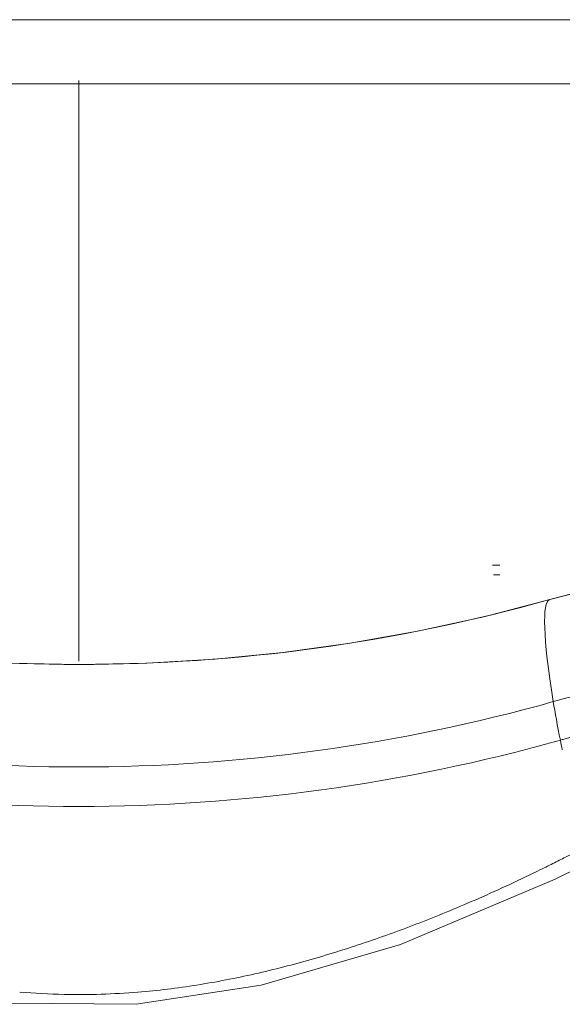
# Model space of a CAD drawing. Header units: metres. Extents: x 1.7 to 42.3, y -72.9 to -47.6.
# Tile 14 of 216: x 7.116 to 7.285, y -70.523 to -70.217. Entities that reach past the tile are written whole.
import ezdxf

# ---------------------------------------------------------------- set-up
doc = ezdxf.new("R2010")
doc.units = ezdxf.units.M
doc.layers.add('A-GENM', color=7, linetype='Continuous', lineweight=18)
doc.layers.add('I-FURN', color=7, linetype='Continuous', lineweight=18)

# ---------------------------------------------------------------- blocks, each defined once
blk = doc.blocks.new('FDE_CJU03_ConjuntoUsoMúltiplo_1mesa4cadeiras - CJU03_ConjuntoUsoMúltiplo_01mesa04cadeiras-5394098-2PAV - FRIGORÍFICA')
at = {"layer": 'I-FURN', "color": 253, "true_color": 0xaaaaaa, "flags": 128}
for points in [[(0.4645419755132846, -0.1349354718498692), (0.4657465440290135, -0.1416049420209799), (0.4672120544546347, -0.1482244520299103), (0.4688095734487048, -0.1543340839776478)], [(0.5501514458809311, -0.4605023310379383), (0.5685995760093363, -0.4206157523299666), (0.586113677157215, -0.3688533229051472), (0.5944691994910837, -0.3225113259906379), (0.5947882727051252, -0.2829750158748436), (0.5888695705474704, -0.2441262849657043), (0.5761925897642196, -0.2007866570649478), (0.555858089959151, -0.1526736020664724), (0.5520269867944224, -0.1449280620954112), (0.5501821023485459, -0.1412225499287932)], [(0.4688095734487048, -0.1543340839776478), (0.4741386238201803, -0.1748282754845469), (0.4786629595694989, -0.1955293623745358), (0.4823747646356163, -0.2164034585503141), (0.4852676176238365, -0.2374163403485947), (0.4873365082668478, -0.2585335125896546), (0.48857785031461, -0.2797202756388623), (0.4889894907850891, -0.3009417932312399), (0.488570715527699, -0.3221631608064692), (0.4873222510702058, -0.3433494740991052), (0.4852462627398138, -0.3644658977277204), (0.4823463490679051, -0.3854777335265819), (0.4786275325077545, -0.4063504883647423), (0.4740962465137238, -0.4270499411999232), (0.4688095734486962, -0.447367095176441)], [(0.4580852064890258, -0.1721708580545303), (0.4580852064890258, -0.1717626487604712), (0.4580852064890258, -0.171386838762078), (0.4580852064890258, -0.1710440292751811), (0.4580852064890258, -0.1707347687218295), (0.4580852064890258, -0.1704595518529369), (0.4580852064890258, -0.1702188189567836), (0.4580852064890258, -0.1700129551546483), (0.4580852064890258, -0.1698976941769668)], [(0.4610852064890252, -0.1698976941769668), (0.4610852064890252, -0.1700806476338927), (0.4610852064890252, -0.1702986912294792), (0.4610852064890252, -0.1705514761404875), (0.4610852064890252, -0.1708385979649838), (0.4610852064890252, -0.1711595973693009), (0.4610852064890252, -0.171513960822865), (0.4610852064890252, -0.1719011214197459)]]:
    blk.add_lwpolyline(points, dxfattribs=at)
at = {"layer": 'I-FURN', "color": 253, "true_color": 0xaaaaaa}
for centre, major_axis, ratio, start_param, end_param in [((0.656271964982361, -0.1075172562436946), (0, 0.165600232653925), 0.9781476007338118, 1.733416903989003, 1.850624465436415), ((0.6282870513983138, -0.107517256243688), (0, 0.1696273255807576), 0.9781476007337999, 1.733416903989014, 1.850624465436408), ((0.6051082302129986, -0.1206596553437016), (0.1174483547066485, 0.033013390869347), 0.05742322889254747, 3.599380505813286, 3.789091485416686), ((0.5732527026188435, -0.131125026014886), (0.077015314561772, 0.02164812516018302), 0.05742322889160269, 3.789091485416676, 3.849437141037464), ((0.00271328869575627, -0.3008505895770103), (0, 0.5423486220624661), 0.9781476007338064, 4.432560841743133, 4.99221711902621), ((0.7576004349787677, -0.07310329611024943), (0.2888074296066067, 0.0811804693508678), 0.05742322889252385, 3.146656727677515, 3.599380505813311), ((-0.02978330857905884, -0.3008505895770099), (0, 0.5303726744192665), 0.9781476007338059, 4.432560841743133, 4.992217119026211), ((-0.001798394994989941, -0.3008505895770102), (0, 0.5343997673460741), 0.9781476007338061, 4.432560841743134, 4.99221711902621)]:
    blk.add_ellipse(centre, major_axis=major_axis, ratio=ratio, start_param=start_param, end_param=end_param, dxfattribs=at)
for points, knots in [([(0.5618188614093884, -0.176421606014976), (0.5604417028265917, -0.1732854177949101), (0.5574957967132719, -0.1667653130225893), (0.5535802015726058, -0.1586119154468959), (0.5506948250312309, -0.1528220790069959), (0.5487244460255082, -0.1489420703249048), (0.547081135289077, -0.1457361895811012), (0.5462398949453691, -0.1440842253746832), (0.545827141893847, -0.1432651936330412)], [-0.1111111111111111, -0.1111111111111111, -0.1111111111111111, -0.1111111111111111, -0.08333333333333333, -0.05555555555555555, -0.04166666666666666, -0.02777777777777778, -0.01388888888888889, 0, 0, 0, 0]), ([(0.512575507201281, -0.151059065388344), (0.5124763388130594, -0.1507062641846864), (0.5122489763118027, -0.149888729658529), (0.511863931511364, -0.1486182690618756), (0.511586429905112, -0.1477907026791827), (0.5114736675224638, -0.1474675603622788)], [-1, -1, -1, -1, -0.9583333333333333, -0.9166666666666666, -0.8889660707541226, -0.8889660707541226, -0.8889660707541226, -0.8889660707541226]), ([(0.5909981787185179, -0.3192466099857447), (0.5913726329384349, -0.3146546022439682), (0.5920087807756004, -0.3023760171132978), (0.5916255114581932, -0.2900999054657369), (0.5910031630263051, -0.2824567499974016)], [-0.5555555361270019, -0.5555555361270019, -0.5555555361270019, -0.5555555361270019, -0.5138888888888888, -0.4444444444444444, -0.4444444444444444, -0.4444444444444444, -0.4444444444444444]), ([(0.4880338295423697, -0.3008505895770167), (0.4857940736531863, -0.3008505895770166), (0.4817712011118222, -0.3008505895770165), (0.4759595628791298, -0.3008505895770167), (0.4706044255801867, -0.3008505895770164), (0.46613426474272, -0.3008505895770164), (0.4625640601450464, -0.3008505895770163), (0.4598634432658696, -0.3008505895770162), (0.4572457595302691, -0.3008505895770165), (0.4539655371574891, -0.3008505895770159), (0.4501158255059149, -0.3008505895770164), (0.4456664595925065, -0.300850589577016), (0.4396182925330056, -0.3008505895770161), (0.4312152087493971, -0.3008505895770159), (0.4177629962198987, -0.3008505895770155), (0.398936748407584, -0.3008505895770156), (0.3804628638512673, -0.3008505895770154), (0.3650115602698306, -0.300850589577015), (0.3533382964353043, -0.3008505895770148), (0.3437584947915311, -0.3008505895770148), (0.3362889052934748, -0.3008505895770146), (0.3308673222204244, -0.3008505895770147), (0.325445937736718, -0.3008505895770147), (0.3179771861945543, -0.3008505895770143), (0.3118559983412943, -0.3008505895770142), (0.3076150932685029, -0.3008505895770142), (0.3072370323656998, -0.3008505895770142)], [0.05711959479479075, 0.05711959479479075, 0.05711959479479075, 0.05711959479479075, 0.08333333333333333, 0.1041666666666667, 0.125, 0.1458333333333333, 0.15625, 0.1666666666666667, 0.1770833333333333, 0.1875, 0.2083333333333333, 0.2291666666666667, 0.25, 0.2916666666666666, 0.3333333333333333, 0.375, 0.4166666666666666, 0.4375, 0.4583333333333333, 0.4791666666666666, 0.4895833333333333, 0.5, 0.5104166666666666, 0.5208333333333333, 0.5416666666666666, 0.5437042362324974, 0.5437042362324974, 0.5437042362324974, 0.5437042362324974])]:
    blk.add_open_spline(points, degree=3, knots=knots, dxfattribs=at)
for points in [[(0.5752210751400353, -0.2107087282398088), (0.5742389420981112, -0.2078316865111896), (0.5722371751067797, -0.2021890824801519), (0.5691329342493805, -0.1939896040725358), (0.565758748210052, -0.1855824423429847), (0.563196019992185, -0.179557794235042), (0.5618188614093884, -0.176421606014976)], [(0.5853201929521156, -0.2461039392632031), (0.584641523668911, -0.2431025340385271), (0.58319101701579, -0.2371093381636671), (0.5807641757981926, -0.2282031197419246), (0.5781299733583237, -0.219451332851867), (0.5762032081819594, -0.213585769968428), (0.5752210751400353, -0.2107087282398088)], [(0.5910031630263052, -0.2824567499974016), (0.5905052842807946, -0.2763422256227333), (0.5890195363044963, -0.2641508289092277), (0.5866775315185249, -0.2521067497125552), (0.5853201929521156, -0.2461039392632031)]]:
    blk.add_open_spline(points, degree=3, dxfattribs=at)
blk = doc.blocks.new('Led_Stripe_11805 - Led_Stripe_11805-8047500-2PAV - FRIGORÍFICA')
at = {"layer": 'A-GENM', "color": 253, "true_color": 0xaaaaaa}
for p, q in [((-0.9999999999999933, 0.00999999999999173), (1.000000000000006, 0.009999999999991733)), ((1.000000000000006, -0.01000000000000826), (-0.9999999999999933, -0.01000000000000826))]:
    blk.add_line(p, q, dxfattribs=at)
blk = doc.blocks.new('4 GRE - ESCOLA DE CINEMA E AUDIOVISUAL CINE REX R07_rvt-1-2PAV - FRIGORÍFICA')
at = {"layer": 'A-GENM', "color": 253, "lineweight": 18, "true_color": 0xaaaaaa, "extrusion": (0, 0, -1), "rotation": 180}
blk.add_blockref('Led_Stripe_11805 - Led_Stripe_11805-8047500-2PAV - FRIGORÍFICA', (-7.426937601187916, -70.2265552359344), dxfattribs=at)
at = {"layer": 'I-FURN', "color": 253, "lineweight": 18, "true_color": 0xaaaaaa, "rotation": 270.0000000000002}
blk.add_blockref('FDE_CJU03_ConjuntoUsoMúltiplo_1mesa4cadeiras - CJU03_ConjuntoUsoMúltiplo_01mesa04cadeiras-5394098-2PAV - FRIGORÍFICA', (7.434994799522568, -69.92822230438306), dxfattribs=at)

msp = doc.modelspace()

# ---------------------------------------------------------------- block references
at = {"lineweight": 5}
msp.add_blockref('4 GRE - ESCOLA DE CINEMA E AUDIOVISUAL CINE REX R07_rvt-1-2PAV - FRIGORÍFICA', (0, 0), dxfattribs=at)

doc.saveas('drawing.dxf')
